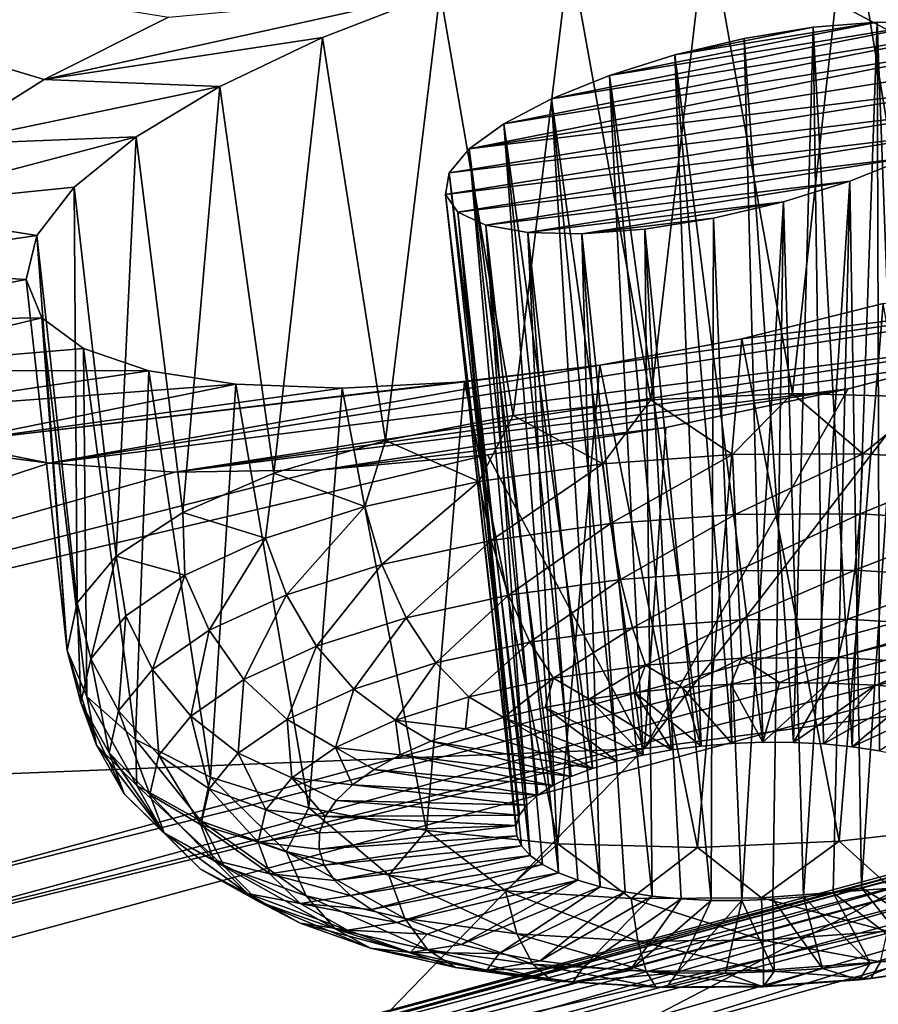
# Model space of a CAD drawing. Header units: metres. Extents: x -92 to 264, y -100 to 50.
# Tile 174 of 256: x 236.37 to 238.18, y -18.23 to -16.15. Entities that reach past the tile are written whole.
import ezdxf

# ---------------------------------------------------------------- set-up
doc = ezdxf.new("R2010")
doc.units = ezdxf.units.M
doc.layers.add('solid_21062050_01', color=7, linetype='CONTINUOUS')

msp = doc.modelspace()

# ---------------------------------------------------------------- linework, layer by layer
at = {"layer": 'solid_21062050_01'}
for points in [[(235.85524, -12.175426, 212.403305), (232.499527, -13.120734, 215.03093), (239.759964, -17.002115, 217.237808)], [(235.85524, -12.175426, 212.403305), (239.759964, -17.002115, 217.237808), (243.269592, -15.884867, 214.134537)], [(232.499527, -13.120734, 215.03093), (235.999741, -18.021542, 220.069366), (239.759964, -17.002115, 217.237808)], [(238.118439, -15.868786, 174.454956), (238.409348, -15.829631, 174.550583), (238.295303, -16.944567, 174.19281)], [(237.820541, -15.927226, 174.416031), (238.118439, -15.868786, 174.454956), (238.00032, -16.93679, 174.14032)], [(238.118439, -15.868786, 174.454956), (238.295303, -16.944567, 174.19281), (238.00032, -16.93679, 174.14032)], [(236.420013, -16.273615, 174.486633), (236.202011, -16.410795, 174.759552), (235.173279, -15.898016, 172.529007)], [(236.68248, -16.14201, 174.264526), (236.420013, -16.273615, 174.486633), (235.173279, -15.898016, 172.529007)], [(237.529984, -16.001503, 174.433533), (237.820541, -15.927226, 174.416031), (237.700958, -16.94997, 174.146729)], [(237.820541, -15.927226, 174.416031), (238.00032, -16.93679, 174.14032), (237.700958, -16.94997, 174.146729)], [(237.256363, -16.088394, 174.504379), (237.529984, -16.001503, 174.433533), (237.410309, -16.983532, 174.211746)], [(237.529984, -16.001503, 174.433533), (237.700958, -16.94997, 174.146729), (237.410309, -16.983532, 174.211746)], [(237.256363, -16.088394, 174.504379), (236.420013, -16.273615, 174.486633), (236.68248, -16.14201, 174.264526)], [(237.007614, -16.184917, 174.624817), (236.420013, -16.273615, 174.486633), (237.256363, -16.088394, 174.504379)], [(237.007614, -16.184917, 174.624817), (237.256363, -16.088394, 174.504379), (237.141068, -17.036009, 174.33252)], [(237.256363, -16.088394, 174.504379), (237.410309, -16.983532, 174.211746), (237.141068, -17.036009, 174.33252)], [(238.295883, -16.15452, 175.475967), (237.491287, -16.314213, 175.376236), (237.613861, -16.26487, 175.311768)], [(238.386688, -16.169821, 175.593323), (237.491287, -16.314213, 175.376236), (238.295883, -16.15452, 175.475967)], [(238.179428, -16.152231, 175.3806), (237.613861, -16.26487, 175.311768), (237.751999, -16.221603, 175.278351)], [(238.295883, -16.15452, 175.475967), (237.613861, -16.26487, 175.311768), (238.179428, -16.152231, 175.3806)], [(238.179428, -16.152231, 175.3806), (237.751999, -16.221603, 175.278351), (238.044083, -16.163261, 175.313339)], [(238.179428, -16.152231, 175.3806), (238.044083, -16.163261, 175.313339), (238.126938, -17.682858, 174.913025)], [(238.179428, -16.152231, 175.3806), (238.126938, -17.682858, 174.913025), (238.18425, -17.691479, 174.943344)], [(238.179428, -16.152231, 175.3806), (238.18425, -17.691479, 174.943344), (238.236954, -17.70265, 174.980423)], [(238.295883, -16.15452, 175.475967), (238.179428, -16.152231, 175.3806), (238.236954, -17.70265, 174.980423)], [(238.386688, -16.169821, 175.593323), (237.39064, -16.366932, 175.467865), (237.491287, -16.314213, 175.376236)], [(238.446884, -16.197042, 175.725403), (237.39064, -16.366932, 175.467865), (238.386688, -16.169821, 175.593323)], [(238.044083, -16.163261, 175.313339), (237.751999, -16.221603, 175.278351), (237.898346, -16.186939, 175.27861)], [(238.044083, -16.163261, 175.313339), (237.898346, -16.186939, 175.27861), (238.002518, -17.673815, 174.874573)], [(238.044083, -16.163261, 175.313339), (238.002518, -17.673815, 174.874573), (238.066025, -17.676935, 174.889969)], [(238.044083, -16.163261, 175.313339), (238.066025, -17.676935, 174.889969), (238.126938, -17.682858, 174.913025)], [(236.791061, -16.288115, 174.790604), (236.420013, -16.273615, 174.486633), (237.007614, -16.184917, 174.624817)], [(236.791061, -16.288115, 174.790604), (237.007614, -16.184917, 174.624817), (236.904999, -17.105108, 174.503784)], [(237.007614, -16.184917, 174.624817), (237.141068, -17.036009, 174.33252), (236.904999, -17.105108, 174.503784)], [(238.446884, -16.197042, 175.725403), (237.317261, -16.420155, 175.581558), (237.39064, -16.366932, 175.467865)], [(238.473511, -16.234499, 175.864471), (237.317261, -16.420155, 175.581558), (238.446884, -16.197042, 175.725403)], [(237.898346, -16.186939, 175.27861), (237.751999, -16.221603, 175.278351), (237.937546, -17.673548, 174.867111)], [(237.898346, -16.186939, 175.27861), (237.937546, -17.673548, 174.867111), (238.002518, -17.673815, 174.874573)], [(237.751999, -16.221603, 175.278351), (237.613861, -16.26487, 175.311768), (237.807587, -17.681547, 174.876328)], [(237.751999, -16.221603, 175.278351), (237.872192, -17.676142, 174.867691), (237.937546, -17.673548, 174.867111)], [(237.751999, -16.221603, 175.278351), (237.807587, -17.681547, 174.876328), (237.872192, -17.676142, 174.867691)], [(238.473511, -16.234499, 175.864471), (238.465439, -16.280003, 176.002747), (237.317261, -16.420155, 175.581558)], [(236.791061, -16.288115, 174.790604), (236.202011, -16.410795, 174.759552), (236.420013, -16.273615, 174.486633)], [(237.317261, -16.420155, 175.581558), (238.465439, -16.280003, 176.002747), (237.275314, -16.470922, 175.710968)], [(238.423248, -16.331051, 176.132645), (237.275314, -16.470922, 175.710968), (238.465439, -16.280003, 176.002747)], [(237.613861, -16.26487, 175.311768), (237.491287, -16.314213, 175.376236), (237.684998, -17.700384, 174.917007)], [(237.613861, -16.26487, 175.311768), (237.744827, -17.689674, 174.892868), (237.807587, -17.681547, 174.876328)], [(237.613861, -16.26487, 175.311768), (237.684998, -17.700384, 174.917007), (237.744827, -17.689674, 174.892868)], [(236.613861, -16.394739, 174.996658), (236.202011, -16.410795, 174.759552), (236.791061, -16.288115, 174.790604)], [(236.613861, -16.394739, 174.996658), (236.791061, -16.288115, 174.790604), (236.712433, -17.187809, 174.718063)], [(236.791061, -16.288115, 174.790604), (236.904999, -17.105108, 174.503784), (236.712433, -17.187809, 174.718063)], [(237.491287, -16.314213, 175.376236), (237.39064, -16.366932, 175.467865), (237.57814, -17.728777, 174.986374)], [(237.491287, -16.314213, 175.376236), (237.62912, -17.713493, 174.948364), (237.684998, -17.700384, 174.917007)], [(237.491287, -16.314213, 175.376236), (237.57814, -17.728777, 174.986374), (237.62912, -17.713493, 174.948364)], [(237.267227, -16.516376, 175.848862), (237.275314, -16.470922, 175.710968), (238.423248, -16.331051, 176.132645)], [(237.267227, -16.516376, 175.848862), (238.423248, -16.331051, 176.132645), (238.349106, -16.38483, 176.246979)], [(237.39064, -16.366932, 175.467865), (237.317261, -16.420155, 175.581558), (237.494293, -17.764791, 175.079666)], [(237.39064, -16.366932, 175.467865), (237.532944, -17.745974, 175.030396), (237.57814, -17.728777, 174.986374)], [(237.39064, -16.366932, 175.467865), (237.494293, -17.764791, 175.079666), (237.532944, -17.745974, 175.030396)], [(237.267227, -16.516376, 175.848862), (238.349106, -16.38483, 176.246979), (237.293518, -16.553814, 175.987061)], [(237.293518, -16.553814, 175.987061), (238.349106, -16.38483, 176.246979), (238.246857, -16.438353, 176.339157)], [(236.613861, -16.394739, 174.996658), (236.043015, -16.545137, 175.067169), (236.202011, -16.410795, 174.759552)], [(236.483002, -16.501068, 175.236191), (236.043015, -16.545137, 175.067169), (236.613861, -16.394739, 174.996658)], [(236.483002, -16.501068, 175.236191), (236.613861, -16.394739, 174.996658), (236.571777, -17.280497, 174.965958)], [(236.613861, -16.394739, 174.996658), (236.712433, -17.187809, 174.718063), (236.571777, -17.280497, 174.965958)], [(237.317261, -16.420155, 175.581558), (237.275314, -16.470922, 175.710968), (237.439133, -17.805973, 175.190582)], [(237.317261, -16.420155, 175.581558), (237.462845, -17.784904, 175.133377), (237.494293, -17.764791, 175.079666)], [(237.317261, -16.420155, 175.581558), (237.439133, -17.805973, 175.190582), (237.462845, -17.784904, 175.133377)], [(237.293518, -16.553814, 175.987061), (238.246857, -16.438353, 176.339157), (237.352615, -16.581116, 176.117783)], [(237.352615, -16.581116, 176.117783), (238.246857, -16.438353, 176.339157), (238.121979, -16.488485, 176.403549)], [(238.121979, -16.488485, 176.403549), (238.246857, -16.438353, 176.339157), (238.146393, -17.980837, 175.758713)], [(238.246857, -16.438353, 176.339157), (238.202271, -17.967728, 175.727371), (238.146393, -17.980837, 175.758713)], [(237.267227, -16.516376, 175.848862), (237.423599, -17.827637, 175.250305), (237.275314, -16.470922, 175.710968)], [(237.275314, -16.470922, 175.710968), (237.423599, -17.827637, 175.250305), (237.439133, -17.805973, 175.190582)], [(237.352615, -16.581116, 176.117783), (238.121979, -16.488485, 176.403549), (237.441376, -16.596767, 176.233856)], [(237.441376, -16.596767, 176.233856), (238.121979, -16.488485, 176.403549), (237.981552, -16.532173, 176.435852)], [(237.981552, -16.532173, 176.435852), (238.121979, -16.488485, 176.403549), (238.023819, -17.999674, 175.799393)], [(238.121979, -16.488485, 176.403549), (238.086563, -17.991547, 175.782867), (238.023819, -17.999674, 175.799393)], [(238.121979, -16.488485, 176.403549), (238.146393, -17.980837, 175.758713), (238.086563, -17.991547, 175.782867)], [(236.483002, -16.501068, 175.236191), (236.404358, -16.602942, 175.500214), (236.043015, -16.545137, 175.067169)], [(236.483002, -16.501068, 175.236191), (236.489182, -17.37912, 175.236679), (236.404358, -16.602942, 175.500214)], [(236.483002, -16.501068, 175.236191), (236.571777, -17.280497, 174.965958), (236.489182, -17.37912, 175.236679)], [(237.267227, -16.516376, 175.848862), (237.416473, -17.84952, 175.311539), (237.423599, -17.827637, 175.250305)], [(237.267227, -16.516376, 175.848862), (237.417892, -17.871252, 175.373215), (237.416473, -17.84952, 175.311539)], [(237.267227, -16.516376, 175.848862), (237.293518, -16.553814, 175.987061), (237.417892, -17.871252, 175.373215)], [(237.441376, -16.596767, 176.233856), (237.981552, -16.532173, 176.435852), (237.555344, -16.599756, 176.328857)], [(237.555344, -16.599756, 176.328857), (237.981552, -16.532173, 176.435852), (237.833969, -16.56665, 176.433685)], [(237.833969, -16.56665, 176.433685), (237.981552, -16.532173, 176.435852), (237.89386, -18.007673, 175.808624)], [(237.981552, -16.532173, 176.435852), (237.959213, -18.005081, 175.808029), (237.89386, -18.007673, 175.808624)], [(237.981552, -16.532173, 176.435852), (238.023819, -17.999674, 175.799393), (237.959213, -18.005081, 175.808029)], [(236.404358, -16.602942, 175.500214), (235.950806, -16.669188, 175.391373), (236.043015, -16.545137, 175.067169)], [(237.293518, -16.553814, 175.987061), (237.427826, -17.892458, 175.43428), (237.417892, -17.871252, 175.373215)], [(237.293518, -16.553814, 175.987061), (237.446121, -17.912775, 175.493698), (237.427826, -17.892458, 175.43428)], [(237.293518, -16.553814, 175.987061), (237.352615, -16.581116, 176.117783), (237.446121, -17.912775, 175.493698)], [(237.555344, -16.599756, 176.328857), (237.833969, -16.56665, 176.433685), (237.688721, -16.589619, 176.397079)], [(237.688721, -16.589619, 176.397079), (237.833969, -16.56665, 176.433685), (237.828873, -18.007406, 175.801163)], [(237.833969, -16.56665, 176.433685), (237.89386, -18.007673, 175.808624), (237.828873, -18.007406, 175.801163)], [(237.352615, -16.581116, 176.117783), (237.472427, -17.931858, 175.550446), (237.446121, -17.912775, 175.493698)], [(237.352615, -16.581116, 176.117783), (237.506332, -17.949379, 175.603546), (237.472427, -17.931858, 175.550446)], [(237.352615, -16.581116, 176.117783), (237.441376, -16.596767, 176.233856), (237.506332, -17.949379, 175.603546)], [(237.441376, -16.596767, 176.233856), (237.547241, -17.96504, 175.652115), (237.506332, -17.949379, 175.603546)], [(237.441376, -16.596767, 176.233856), (237.594452, -17.978571, 175.695313), (237.547241, -17.96504, 175.652115)], [(237.441376, -16.596767, 176.233856), (237.555344, -16.599756, 176.328857), (237.594452, -17.978571, 175.695313)], [(237.555344, -16.599756, 176.328857), (237.688721, -16.589619, 176.397079), (237.704453, -17.998363, 175.762711)], [(237.688721, -16.589619, 176.397079), (237.765381, -18.004286, 175.785767), (237.704453, -17.998363, 175.762711)], [(237.688721, -16.589619, 176.397079), (237.828873, -18.007406, 175.801163), (237.765381, -18.004286, 175.785767)], [(236.3815, -16.696074, 175.777847), (235.950806, -16.669188, 175.391373), (236.404358, -16.602942, 175.500214)], [(236.3815, -16.696074, 175.777847), (236.404358, -16.602942, 175.500214), (236.468262, -17.47937, 175.518356)], [(236.404358, -16.602942, 175.500214), (236.489182, -17.37912, 175.236679), (236.468262, -17.47937, 175.518356)], [(237.555344, -16.599756, 176.328857), (237.647156, -17.989744, 175.732376), (237.594452, -17.978571, 175.695313)], [(237.555344, -16.599756, 176.328857), (237.704453, -17.998363, 175.762711), (237.647156, -17.989744, 175.732376)], [(236.3815, -16.696074, 175.777847), (235.918762, -16.78389, 175.730347), (235.950806, -16.669188, 175.391373)], [(236.41507, -16.776649, 176.057465), (235.918762, -16.78389, 175.730347), (236.3815, -16.696074, 175.777847)], [(236.41507, -16.776649, 176.057465), (236.3815, -16.696074, 175.777847), (236.468262, -17.47937, 175.518356)], [(236.430069, -17.083687, 177.056549), (238.853561, -16.704, 177.685928), (238.496674, -16.823647, 177.791885)], [(237.593643, -16.876957, 177.255249), (238.853561, -16.704, 177.685928), (236.430069, -17.083687, 177.056549)], [(237.893234, -16.821098, 177.304489), (238.853561, -16.704, 177.685928), (237.593643, -16.876957, 177.255249)], [(238.19194, -16.746922, 177.295883), (238.853561, -16.704, 177.685928), (237.893234, -16.821098, 177.304489)], [(238.19194, -16.746922, 177.295883), (237.893234, -16.821098, 177.304489), (238.099487, -17.882675, 176.828705)], [(238.19194, -16.746922, 177.295883), (238.099487, -17.882675, 176.828705), (238.390137, -17.849113, 176.763687)], [(236.41507, -16.776649, 176.057465), (235.953629, -16.888041, 176.085175), (235.918762, -16.78389, 175.730347)], [(236.502914, -16.841675, 176.328171), (235.953629, -16.888041, 176.085175), (236.41507, -16.776649, 176.057465)], [(236.41507, -16.776649, 176.057465), (236.468262, -17.47937, 175.518356), (236.509918, -17.576864, 175.798706)], [(236.502914, -16.841675, 176.328171), (236.41507, -16.776649, 176.057465), (236.509918, -17.576864, 175.798706)], [(236.430069, -17.083687, 177.056549), (238.496674, -16.823647, 177.791885), (236.69577, -17.103178, 177.316177)], [(236.69577, -17.103178, 177.316177), (238.496674, -16.823647, 177.791885), (238.312958, -16.876493, 177.819092)], [(237.893234, -16.821098, 177.304489), (237.593643, -16.876957, 177.255249), (237.800125, -17.895855, 176.835114)], [(237.893234, -16.821098, 177.304489), (237.800125, -17.895855, 176.835114), (238.099487, -17.882675, 176.828705)], [(236.641098, -16.889027, 176.580551), (235.953629, -16.888041, 176.085175), (236.502914, -16.841675, 176.328171)], [(236.502914, -16.841675, 176.328171), (236.509918, -17.576864, 175.798706), (236.612335, -17.667341, 176.065445)], [(236.641098, -16.889027, 176.580551), (236.502914, -16.841675, 176.328171), (236.612335, -17.667341, 176.065445)], [(236.430069, -17.083687, 177.056549), (234.149872, -17.826403, 177.8853), (234.778259, -16.869314, 175.226883)], [(236.214661, -17.040726, 176.760803), (236.430069, -17.083687, 177.056549), (234.778259, -16.869314, 175.226883)], [(236.641098, -16.889027, 176.580551), (236.054764, -16.975346, 176.435776), (235.953629, -16.888041, 176.085175)], [(237.593643, -16.876957, 177.255249), (236.430069, -17.083687, 177.056549), (236.214661, -17.040726, 176.760803)], [(237.593643, -16.876957, 177.255249), (236.214661, -17.040726, 176.760803), (237.307953, -16.91194, 177.151184)], [(236.69577, -17.103178, 177.316177), (238.312958, -16.876493, 177.819092), (238.117844, -16.926729, 177.829636)], [(237.593643, -16.876957, 177.255249), (237.307953, -16.91194, 177.151184), (237.505142, -17.888079, 176.782623)], [(237.593643, -16.876957, 177.255249), (237.505142, -17.888079, 176.782623), (237.800125, -17.895855, 176.835114)], [(237.687576, -17.686489, 180.06636), (238.312958, -16.876493, 177.819092), (241.349915, -17.200474, 181.671509)], [(238.117844, -16.926729, 177.829636), (238.312958, -16.876493, 177.819092), (237.687576, -17.686489, 180.06636)], [(236.824905, -16.917252, 176.806625), (236.054764, -16.975346, 176.435776), (236.641098, -16.889027, 176.580551)], [(236.641098, -16.889027, 176.580551), (236.612335, -17.667341, 176.065445), (236.771042, -17.746849, 176.306946)], [(236.824905, -16.917252, 176.806625), (236.641098, -16.889027, 176.580551), (236.771042, -17.746849, 176.306946)], [(236.824905, -16.917252, 176.806625), (236.214661, -17.040726, 176.760803), (236.054764, -16.975346, 176.435776)], [(237.307953, -16.91194, 177.151184), (236.214661, -17.040726, 176.760803), (237.049149, -16.9252, 176.999207)], [(237.049149, -16.9252, 176.999207), (236.214661, -17.040726, 176.760803), (236.824905, -16.917252, 176.806625)], [(236.69577, -17.103178, 177.316177), (238.117844, -16.926729, 177.829636), (237.007339, -17.097811, 177.532318)], [(236.824905, -16.917252, 176.806625), (236.771042, -17.746849, 176.306946), (236.979095, -17.811911, 176.51265)], [(237.049149, -16.9252, 176.999207), (236.824905, -16.917252, 176.806625), (236.979095, -17.811911, 176.51265)], [(237.049149, -16.9252, 176.999207), (236.979095, -17.811911, 176.51265), (237.227417, -17.859682, 176.673553)], [(237.007339, -17.097811, 177.532318), (238.117844, -16.926729, 177.829636), (237.733063, -17.008648, 177.797012)], [(237.307953, -16.91194, 177.151184), (237.049149, -16.9252, 176.999207), (237.227417, -17.859682, 176.673553)], [(237.307953, -16.91194, 177.151184), (237.227417, -17.859682, 176.673553), (237.505142, -17.888079, 176.782623)], [(237.733063, -17.008648, 177.797012), (238.117844, -16.926729, 177.829636), (237.687576, -17.686489, 180.06636)], [(237.599915, -17.085636, 174.145844), (237.410309, -16.983532, 174.211746), (237.700958, -16.94997, 174.146729)], [(237.873947, -17.065752, 174.117844), (237.599915, -17.085636, 174.145844), (237.700958, -16.94997, 174.146729)], [(237.873947, -17.065752, 174.117844), (237.700958, -16.94997, 174.146729), (238.00032, -16.93679, 174.14032)], [(238.149139, -17.063854, 174.140884), (237.873947, -17.065752, 174.117844), (238.00032, -16.93679, 174.14032)], [(238.149139, -17.063854, 174.140884), (238.00032, -16.93679, 174.14032), (238.295303, -16.944567, 174.19281)], [(238.414932, -17.080015, 174.214096), (238.149139, -17.063854, 174.140884), (238.295303, -16.944567, 174.19281)], [(237.337601, -17.122746, 174.223831), (237.141068, -17.036009, 174.33252), (237.410309, -16.983532, 174.211746)], [(237.599915, -17.085636, 174.145844), (237.337601, -17.122746, 174.223831), (237.410309, -16.983532, 174.211746)], [(239.807007, -17.063814, 217.275574), (239.759964, -17.002115, 217.237808), (235.999741, -18.021542, 220.069366)], [(237.007339, -17.097811, 177.532318), (237.733063, -17.008648, 177.797012), (237.35611, -17.066484, 177.695374)], [(237.35611, -17.066484, 177.695374), (237.733063, -17.008648, 177.797012), (237.687576, -17.686489, 180.06636)], [(237.097076, -17.17565, 174.348785), (236.904999, -17.105108, 174.503784), (237.141068, -17.036009, 174.33252)], [(237.337601, -17.122746, 174.223831), (237.097076, -17.17565, 174.348785), (237.141068, -17.036009, 174.33252)], [(237.35611, -17.066484, 177.695374), (237.687576, -17.686489, 180.06636), (234.149872, -17.826403, 177.8853)], [(237.007339, -17.097811, 177.532318), (237.35611, -17.066484, 177.695374), (234.149872, -17.826403, 177.8853)], [(239.807007, -17.063814, 217.275574), (235.999741, -18.021542, 220.069366), (236.042313, -18.084412, 220.110382)], [(239.844742, -17.139023, 217.294662), (239.807007, -17.063814, 217.275574), (236.042313, -18.084412, 220.110382)], [(237.615952, -17.211689, 174.15921), (237.599915, -17.085636, 174.145844), (237.873947, -17.065752, 174.117844)], [(237.615952, -17.211689, 174.15921), (237.873947, -17.065752, 174.117844), (237.879105, -17.192593, 174.132324)], [(237.879105, -17.192593, 174.132324), (237.873947, -17.065752, 174.117844), (238.149139, -17.063854, 174.140884)], [(237.879105, -17.192593, 174.132324), (238.149139, -17.063854, 174.140884), (238.143372, -17.190769, 174.154449)], [(238.143372, -17.190769, 174.154449), (238.149139, -17.063854, 174.140884), (238.414932, -17.080015, 174.214096)], [(236.430069, -17.083687, 177.056549), (236.69577, -17.103178, 177.316177), (234.149872, -17.826403, 177.8853)], [(237.364044, -17.247324, 174.2341), (237.337601, -17.122746, 174.223831), (237.599915, -17.085636, 174.145844)], [(237.364044, -17.247324, 174.2341), (237.599915, -17.085636, 174.145844), (237.615952, -17.211689, 174.15921)], [(238.143372, -17.190769, 174.154449), (238.414932, -17.080015, 174.214096), (238.398621, -17.206289, 174.224747)], [(236.69577, -17.103178, 177.316177), (237.007339, -17.097811, 177.532318), (234.149872, -17.826403, 177.8853)], [(236.887573, -17.242319, 174.515915), (236.712433, -17.187809, 174.718063), (236.904999, -17.105108, 174.503784)], [(237.097076, -17.17565, 174.348785), (236.887573, -17.242319, 174.515915), (236.904999, -17.105108, 174.503784)], [(237.133072, -17.298128, 174.354095), (237.097076, -17.17565, 174.348785), (237.337601, -17.122746, 174.223831)], [(237.133072, -17.298128, 174.354095), (237.337601, -17.122746, 174.223831), (237.364044, -17.247324, 174.2341)], [(236.076492, -18.160583, 220.132156), (239.844742, -17.139023, 217.294662), (236.042313, -18.084412, 220.110382)], [(236.133209, -19.072174, 219.75946), (239.844742, -17.139023, 217.294662), (236.076492, -18.160583, 220.132156)], [(236.133209, -19.072174, 219.75946), (239.904678, -18.047157, 216.912369), (239.844742, -17.139023, 217.294662)], [(236.931885, -17.362152, 174.514587), (236.887573, -17.242319, 174.515915), (237.097076, -17.17565, 174.348785)], [(236.931885, -17.362152, 174.514587), (237.097076, -17.17565, 174.348785), (237.133072, -17.298128, 174.354095)], [(236.717148, -17.320189, 174.718796), (236.571777, -17.280497, 174.965958), (236.712433, -17.187809, 174.718063)], [(236.887573, -17.242319, 174.515915), (236.717148, -17.320189, 174.718796), (236.712433, -17.187809, 174.718063)], [(237.615952, -17.211689, 174.15921), (237.879105, -17.192593, 174.132324), (237.637283, -17.329535, 174.203735)], [(237.879105, -17.192593, 174.132324), (237.884247, -17.311613, 174.178497), (237.637283, -17.329535, 174.203735)], [(237.879105, -17.192593, 174.132324), (238.143372, -17.190769, 174.154449), (237.884247, -17.311613, 174.178497)], [(238.143372, -17.190769, 174.154449), (238.132263, -17.309902, 174.199265), (237.884247, -17.311613, 174.178497)], [(238.143372, -17.190769, 174.154449), (238.398621, -17.206289, 174.224747), (238.132263, -17.309902, 174.199265)], [(236.914139, -18.483658, 182.280579), (241.349915, -17.200474, 181.671509), (240.225632, -18.305361, 184.740448)], [(236.914139, -18.483658, 182.280579), (237.687576, -17.686489, 180.06636), (241.349915, -17.200474, 181.671509)], [(237.364044, -17.247324, 174.2341), (237.615952, -17.211689, 174.15921), (237.400864, -17.362978, 174.274017)], [(237.615952, -17.211689, 174.15921), (237.637283, -17.329535, 174.203735), (237.400864, -17.362978, 174.274017)], [(238.398621, -17.206289, 174.224747), (238.371811, -17.324469, 174.265244), (238.132263, -17.309902, 174.199265)], [(236.768219, -17.436932, 174.709427), (236.717148, -17.320189, 174.718796), (236.887573, -17.242319, 174.515915)], [(236.768219, -17.436932, 174.709427), (236.887573, -17.242319, 174.515915), (236.931885, -17.362152, 174.514587)], [(237.133072, -17.298128, 174.354095), (237.364044, -17.247324, 174.2341), (237.184082, -17.41066, 174.386627)], [(237.364044, -17.247324, 174.2341), (237.400864, -17.362978, 174.274017), (237.184082, -17.41066, 174.386627)], [(236.571777, -17.280497, 174.965958), (236.51799, -17.497248, 175.199539), (236.489182, -17.37912, 175.236679)], [(236.592361, -17.406267, 174.949631), (236.51799, -17.497248, 175.199539), (236.571777, -17.280497, 174.965958)], [(236.717148, -17.320189, 174.718796), (236.592361, -17.406267, 174.949631), (236.571777, -17.280497, 174.965958)], [(236.931885, -17.362152, 174.514587), (237.133072, -17.298128, 174.354095), (236.99527, -17.470745, 174.537262)], [(237.133072, -17.298128, 174.354095), (237.184082, -17.41066, 174.386627), (236.99527, -17.470745, 174.537262)], [(236.648376, -17.519594, 174.931091), (236.592361, -17.406267, 174.949631), (236.717148, -17.320189, 174.718796)], [(236.648376, -17.519594, 174.931091), (236.717148, -17.320189, 174.718796), (236.768219, -17.436932, 174.709427)], [(237.637283, -17.329535, 174.203735), (237.884247, -17.311613, 174.178497), (237.662491, -17.43148, 174.27652)], [(237.884247, -17.311613, 174.178497), (237.889023, -17.415043, 174.253357), (237.662491, -17.43148, 174.27652)], [(237.884247, -17.311613, 174.178497), (238.132263, -17.309902, 174.199265), (237.889023, -17.415043, 174.253357)], [(238.132263, -17.309902, 174.199265), (238.116516, -17.413473, 174.272415), (237.889023, -17.415043, 174.253357)], [(238.132263, -17.309902, 174.199265), (238.371811, -17.324469, 174.265244), (238.116516, -17.413473, 174.272415)], [(238.371811, -17.324469, 174.265244), (238.336243, -17.426834, 174.332932), (238.116516, -17.413473, 174.272415)], [(237.400864, -17.362978, 174.274017), (237.637283, -17.329535, 174.203735), (237.445633, -17.462158, 174.340973)], [(237.637283, -17.329535, 174.203735), (237.662491, -17.43148, 174.27652), (237.445633, -17.462158, 174.340973)], [(236.768219, -17.436932, 174.709427), (236.931885, -17.362152, 174.514587), (236.841675, -17.540926, 174.720108)], [(236.931885, -17.362152, 174.514587), (236.99527, -17.470745, 174.537262), (236.841675, -17.540926, 174.720108)], [(237.184082, -17.41066, 174.386627), (237.400864, -17.362978, 174.274017), (237.246796, -17.505894, 174.444275)], [(237.400864, -17.362978, 174.274017), (237.445633, -17.462158, 174.340973), (237.246796, -17.505894, 174.444275)], [(236.496918, -17.589634, 175.458939), (236.468262, -17.47937, 175.518356), (236.489182, -17.37912, 175.236679)], [(236.51799, -17.497248, 175.199539), (236.496918, -17.589634, 175.458939), (236.489182, -17.37912, 175.236679)], [(236.592361, -17.406267, 174.949631), (236.576965, -17.606964, 175.171097), (236.51799, -17.497248, 175.199539)], [(236.648376, -17.519594, 174.931091), (236.576965, -17.606964, 175.171097), (236.592361, -17.406267, 174.949631)], [(240.149017, -17.424347, 217.436478), (240.102386, -17.4498, 217.370346), (236.312256, -18.479866, 220.231461)], [(236.354477, -18.45561, 220.300934), (240.149017, -17.424347, 217.436478), (236.312256, -18.479866, 220.231461)], [(240.202301, -17.42194, 217.502457), (240.149017, -17.424347, 217.436478), (236.354477, -18.45561, 220.300934)], [(236.402725, -18.454573, 220.370697), (240.202301, -17.42194, 217.502457), (236.354477, -18.45561, 220.300934)], [(236.402725, -18.454573, 220.370697), (240.257965, -17.442772, 217.562973), (240.202301, -17.42194, 217.502457)], [(236.99527, -17.470745, 174.537262), (237.184082, -17.41066, 174.386627), (237.073608, -17.561007, 174.582443)], [(237.184082, -17.41066, 174.386627), (237.246796, -17.505894, 174.444275), (237.073608, -17.561007, 174.582443)], [(237.662491, -17.43148, 174.27652), (237.889023, -17.415043, 174.253357), (237.689957, -17.51087, 174.372787)], [(237.889023, -17.415043, 174.253357), (237.893127, -17.496126, 174.35202), (237.689957, -17.51087, 174.372787)], [(237.889023, -17.415043, 174.253357), (238.116516, -17.413473, 174.272415), (237.893127, -17.496126, 174.35202)], [(238.116516, -17.413473, 174.272415), (238.097168, -17.494719, 174.36911), (237.893127, -17.496126, 174.35202)], [(238.116516, -17.413473, 174.272415), (238.336243, -17.426834, 174.332932), (238.097168, -17.494719, 174.36911)], [(238.336243, -17.426834, 174.332932), (238.29425, -17.506701, 174.423386), (238.097168, -17.494719, 174.36911)], [(240.102386, -17.4498, 217.370346), (240.066147, -17.496264, 217.309326), (236.279434, -18.5254, 220.167862)], [(236.312256, -18.479866, 220.231461), (240.102386, -17.4498, 217.370346), (236.279434, -18.5254, 220.167862)], [(236.402725, -18.454573, 220.370697), (236.453125, -18.476835, 220.435196), (240.257965, -17.442772, 217.562973)], [(240.257965, -17.442772, 217.562973), (236.453125, -18.476835, 220.435196), (240.31134, -17.484844, 217.6129)], [(236.648376, -17.519594, 174.931091), (236.768219, -17.436932, 174.709427), (236.729202, -17.618505, 174.928146)], [(236.768219, -17.436932, 174.709427), (236.841675, -17.540926, 174.720108), (236.729202, -17.618505, 174.928146)], [(237.445633, -17.462158, 174.340973), (237.662491, -17.43148, 174.27652), (237.495453, -17.538383, 174.430603)], [(237.662491, -17.43148, 174.27652), (237.689957, -17.51087, 174.372787), (237.495453, -17.538383, 174.430603)], [(236.841675, -17.540926, 174.720108), (236.99527, -17.470745, 174.537262), (236.932724, -17.62538, 174.750153)], [(236.99527, -17.470745, 174.537262), (237.073608, -17.561007, 174.582443), (236.932724, -17.62538, 174.750153)], [(237.246796, -17.505894, 174.444275), (237.445633, -17.462158, 174.340973), (237.317108, -17.57761, 174.523254)], [(237.445633, -17.462158, 174.340973), (237.495453, -17.538383, 174.430603), (237.317108, -17.57761, 174.523254)], [(236.453125, -18.476835, 220.435196), (238.436798, -18.015396, 219.086563), (240.31134, -17.484844, 217.6129)], [(236.529922, -17.679874, 175.71785), (236.509918, -17.576864, 175.798706), (236.468262, -17.47937, 175.518356)], [(236.496918, -17.589634, 175.458939), (236.529922, -17.679874, 175.71785), (236.468262, -17.47937, 175.518356)], [(240.066147, -17.496264, 217.309326), (240.043167, -17.560024, 217.258301), (236.258636, -18.58857, 220.115204)], [(236.279434, -18.5254, 220.167862), (240.066147, -17.496264, 217.309326), (236.258636, -18.58857, 220.115204)], [(236.556717, -17.695684, 175.420197), (236.496918, -17.589634, 175.458939), (236.51799, -17.497248, 175.199539)], [(236.556717, -17.695684, 175.420197), (236.51799, -17.497248, 175.199539), (236.576965, -17.606964, 175.171097)], [(237.073608, -17.561007, 174.582443), (237.246796, -17.505894, 174.444275), (237.161774, -17.627043, 174.647171)], [(237.246796, -17.505894, 174.444275), (237.317108, -17.57761, 174.523254), (237.161774, -17.627043, 174.647171)], [(237.495453, -17.538383, 174.430603), (237.689957, -17.51087, 174.372787), (237.570694, -17.582539, 174.52774)], [(237.689957, -17.51087, 174.372787), (237.667953, -17.568274, 174.497406), (237.570694, -17.582539, 174.52774)], [(237.689957, -17.51087, 174.372787), (237.768341, -17.557606, 174.477554), (237.667953, -17.568274, 174.497406)], [(237.689957, -17.51087, 174.372787), (237.893127, -17.496126, 174.35202), (237.768341, -17.557606, 174.477554)], [(237.893127, -17.496126, 174.35202), (237.87059, -17.550671, 174.468475), (237.768341, -17.557606, 174.477554)], [(237.893127, -17.496126, 174.35202), (237.973419, -17.547554, 174.470276), (237.87059, -17.550671, 174.468475)], [(237.893127, -17.496126, 174.35202), (238.097168, -17.494719, 174.36911), (237.973419, -17.547554, 174.470276)], [(238.097168, -17.494719, 174.36911), (238.075516, -17.548294, 174.48291), (237.973419, -17.547554, 174.470276)], [(238.097168, -17.494719, 174.36911), (238.29425, -17.506701, 174.423386), (238.075516, -17.548294, 174.48291)], [(238.29425, -17.506701, 174.423386), (238.175613, -17.552885, 174.506241), (238.075516, -17.548294, 174.48291)], [(238.29425, -17.506701, 174.423386), (238.272446, -17.561266, 174.539978), (238.175613, -17.552885, 174.506241)], [(236.648376, -17.519594, 174.931091), (236.662186, -17.700502, 175.153397), (236.576965, -17.606964, 175.171097)], [(236.648376, -17.519594, 174.931091), (236.729202, -17.618505, 174.928146), (236.662186, -17.700502, 175.153397)], [(236.729202, -17.618505, 174.928146), (236.841675, -17.540926, 174.720108), (236.829559, -17.696541, 174.940979)], [(236.841675, -17.540926, 174.720108), (236.932724, -17.62538, 174.750153), (236.829559, -17.696541, 174.940979)], [(237.317108, -17.57761, 174.523254), (237.495453, -17.538383, 174.430603), (237.390366, -17.621101, 174.618301)], [(237.495453, -17.538383, 174.430603), (237.477768, -17.600222, 174.568222), (237.390366, -17.621101, 174.618301)], [(237.495453, -17.538383, 174.430603), (237.570694, -17.582539, 174.52774), (237.477768, -17.600222, 174.568222)], [(237.87059, -17.550671, 174.468475), (237.872192, -17.676142, 174.867691), (237.768341, -17.557606, 174.477554)], [(237.973419, -17.547554, 174.470276), (237.937546, -17.673548, 174.867111), (237.87059, -17.550671, 174.468475)], [(237.87059, -17.550671, 174.468475), (237.937546, -17.673548, 174.867111), (237.872192, -17.676142, 174.867691)], [(238.075516, -17.548294, 174.48291), (237.937546, -17.673548, 174.867111), (237.973419, -17.547554, 174.470276)], [(238.075516, -17.548294, 174.48291), (238.002518, -17.673815, 174.874573), (237.937546, -17.673548, 174.867111)], [(238.175613, -17.552885, 174.506241), (238.002518, -17.673815, 174.874573), (238.075516, -17.548294, 174.48291)], [(238.175613, -17.552885, 174.506241), (238.066025, -17.676935, 174.889969), (238.002518, -17.673815, 174.874573)], [(238.272446, -17.561266, 174.539978), (238.066025, -17.676935, 174.889969), (238.175613, -17.552885, 174.506241)], [(236.258636, -18.58857, 220.115204), (240.043167, -17.560024, 217.258301), (237.56926, -18.324949, 219.135284)], [(236.932724, -17.62538, 174.750153), (237.073608, -17.561007, 174.582443), (237.035416, -17.68478, 174.797592)], [(237.073608, -17.561007, 174.582443), (237.161774, -17.627043, 174.647171), (237.035416, -17.68478, 174.797592)], [(240.043167, -17.560024, 217.258301), (239.46637, -17.801477, 217.68129), (237.56926, -18.324949, 219.135284)], [(237.667953, -17.568274, 174.497406), (237.744827, -17.689674, 174.892868), (237.570694, -17.582539, 174.52774)], [(237.768341, -17.557606, 174.477554), (237.807587, -17.681547, 174.876328), (237.667953, -17.568274, 174.497406)], [(237.667953, -17.568274, 174.497406), (237.807587, -17.681547, 174.876328), (237.744827, -17.689674, 174.892868)], [(237.768341, -17.557606, 174.477554), (237.872192, -17.676142, 174.867691), (237.807587, -17.681547, 174.876328)], [(238.272446, -17.561266, 174.539978), (238.126938, -17.682858, 174.913025), (238.066025, -17.676935, 174.889969)], [(238.364807, -17.573332, 174.583679), (238.126938, -17.682858, 174.913025), (238.272446, -17.561266, 174.539978)], [(238.364807, -17.573332, 174.583679), (238.18425, -17.691479, 174.943344), (238.126938, -17.682858, 174.913025)], [(236.588425, -17.782343, 175.668839), (236.529922, -17.679874, 175.71785), (236.496918, -17.589634, 175.458939)], [(236.588425, -17.782343, 175.668839), (236.496918, -17.589634, 175.458939), (236.556717, -17.695684, 175.420197)], [(236.615753, -17.7645, 175.966324), (236.612335, -17.667341, 176.065445), (236.509918, -17.576864, 175.798706)], [(236.529922, -17.679874, 175.71785), (236.615753, -17.7645, 175.966324), (236.509918, -17.576864, 175.798706)], [(237.161774, -17.627043, 174.647171), (237.317108, -17.57761, 174.523254), (237.30957, -17.644915, 174.677383)], [(237.317108, -17.57761, 174.523254), (237.390366, -17.621101, 174.618301), (237.30957, -17.644915, 174.677383)], [(237.570694, -17.582539, 174.52774), (237.684998, -17.700384, 174.917007), (237.477768, -17.600222, 174.568222)], [(237.570694, -17.582539, 174.52774), (237.744827, -17.689674, 174.892868), (237.684998, -17.700384, 174.917007)], [(236.556717, -17.695684, 175.420197), (236.576965, -17.606964, 175.171097), (236.643188, -17.783766, 175.387177)], [(236.576965, -17.606964, 175.171097), (236.662186, -17.700502, 175.153397), (236.643188, -17.783766, 175.387177)], [(237.477768, -17.600222, 174.568222), (237.62912, -17.713493, 174.948364), (237.390366, -17.621101, 174.618301)], [(237.477768, -17.600222, 174.568222), (237.684998, -17.700384, 174.917007), (237.62912, -17.713493, 174.948364)], [(236.729202, -17.618505, 174.928146), (236.768082, -17.771751, 175.147583), (236.662186, -17.700502, 175.153397)], [(236.729202, -17.618505, 174.928146), (236.829559, -17.696541, 174.940979), (236.768082, -17.771751, 175.147583)], [(236.829559, -17.696541, 174.940979), (236.932724, -17.62538, 174.750153), (236.942886, -17.748604, 174.96875)], [(236.932724, -17.62538, 174.750153), (237.035416, -17.68478, 174.797592), (236.942886, -17.748604, 174.96875)], [(237.035416, -17.68478, 174.797592), (237.161774, -17.627043, 174.647171), (237.171783, -17.700108, 174.819427)], [(237.161774, -17.627043, 174.647171), (237.236404, -17.67136, 174.744705), (237.171783, -17.700108, 174.819427)], [(237.161774, -17.627043, 174.647171), (237.30957, -17.644915, 174.677383), (237.236404, -17.67136, 174.744705)], [(237.390366, -17.621101, 174.618301), (237.57814, -17.728777, 174.986374), (237.30957, -17.644915, 174.677383)], [(237.390366, -17.621101, 174.618301), (237.62912, -17.713493, 174.948364), (237.57814, -17.728777, 174.986374)], [(237.30957, -17.644915, 174.677383), (237.57814, -17.728777, 174.986374), (237.236404, -17.67136, 174.744705)], [(236.751114, -17.840261, 176.194809), (236.771042, -17.746849, 176.306946), (236.612335, -17.667341, 176.065445)], [(236.615753, -17.7645, 175.966324), (236.751114, -17.840261, 176.194809), (236.612335, -17.667341, 176.065445)], [(237.236404, -17.67136, 174.744705), (237.532944, -17.745974, 175.030396), (237.171783, -17.700108, 174.819427)], [(237.236404, -17.67136, 174.744705), (237.57814, -17.728777, 174.986374), (237.532944, -17.745974, 175.030396)], [(233.292343, -18.762859, 180.48642), (237.687576, -17.686489, 180.06636), (236.914139, -18.483658, 182.280579)], [(233.292343, -18.762859, 180.48642), (234.149872, -17.826403, 177.8853), (237.687576, -17.686489, 180.06636)], [(236.670853, -17.863611, 175.90744), (236.615753, -17.7645, 175.966324), (236.529922, -17.679874, 175.71785)], [(236.670853, -17.863611, 175.90744), (236.529922, -17.679874, 175.71785), (236.588425, -17.782343, 175.668839)], [(236.556717, -17.695684, 175.420197), (236.643188, -17.783766, 175.387177), (236.672928, -17.865095, 175.620514)], [(236.588425, -17.782343, 175.668839), (236.556717, -17.695684, 175.420197), (236.672928, -17.865095, 175.620514)], [(236.829559, -17.696541, 174.940979), (236.887741, -17.816063, 175.154053), (236.768082, -17.771751, 175.147583)], [(236.829559, -17.696541, 174.940979), (236.942886, -17.748604, 174.96875), (236.887741, -17.816063, 175.154053)], [(236.942886, -17.748604, 174.96875), (237.035416, -17.68478, 174.797592), (237.071335, -17.763035, 174.987228)], [(237.035416, -17.68478, 174.797592), (237.116531, -17.730795, 174.900604), (237.071335, -17.763035, 174.987228)], [(237.035416, -17.68478, 174.797592), (237.171783, -17.700108, 174.819427), (237.116531, -17.730795, 174.900604)], [(236.643188, -17.783766, 175.387177), (236.662186, -17.700502, 175.153397), (236.750656, -17.848125, 175.36203)], [(236.662186, -17.700502, 175.153397), (236.768082, -17.771751, 175.147583), (236.750656, -17.848125, 175.36203)], [(237.171783, -17.700108, 174.819427), (237.494293, -17.764791, 175.079666), (237.116531, -17.730795, 174.900604)], [(237.171783, -17.700108, 174.819427), (237.532944, -17.745974, 175.030396), (237.494293, -17.764791, 175.079666)], [(237.116531, -17.730795, 174.900604), (237.462845, -17.784904, 175.133377), (237.071335, -17.763035, 174.987228)], [(237.116531, -17.730795, 174.900604), (237.494293, -17.764791, 175.079666), (237.462845, -17.784904, 175.133377)], [(236.751114, -17.840261, 176.194809), (236.930801, -17.904245, 176.394531), (236.771042, -17.746849, 176.306946)], [(236.930801, -17.904245, 176.394531), (236.979095, -17.811911, 176.51265), (236.771042, -17.746849, 176.306946)], [(236.942886, -17.748604, 174.96875), (237.013245, -17.830542, 175.172363), (236.887741, -17.816063, 175.154053)], [(236.942886, -17.748604, 174.96875), (237.036758, -17.796423, 175.078186), (237.013245, -17.830542, 175.172363)], [(236.942886, -17.748604, 174.96875), (237.071335, -17.763035, 174.987228), (237.036758, -17.796423, 175.078186)], [(236.588425, -17.782343, 175.668839), (236.672928, -17.865095, 175.620514), (236.75029, -17.941364, 175.844452)], [(236.670853, -17.863611, 175.90744), (236.588425, -17.782343, 175.668839), (236.75029, -17.941364, 175.844452)], [(236.800842, -17.936365, 176.126862), (236.751114, -17.840261, 176.194809), (236.615753, -17.7645, 175.966324)], [(236.800842, -17.936365, 176.126862), (236.615753, -17.7645, 175.966324), (236.670853, -17.863611, 175.90744)], [(236.750656, -17.848125, 175.36203), (236.768082, -17.771751, 175.147583), (236.872116, -17.884563, 175.34639)], [(236.768082, -17.771751, 175.147583), (236.887741, -17.816063, 175.154053), (236.872116, -17.884563, 175.34639)], [(237.071335, -17.763035, 174.987228), (237.439133, -17.805973, 175.190582), (237.036758, -17.796423, 175.078186)], [(237.071335, -17.763035, 174.987228), (237.462845, -17.784904, 175.133377), (237.439133, -17.805973, 175.190582)], [(236.643188, -17.783766, 175.387177), (236.750656, -17.848125, 175.36203), (236.777939, -17.922726, 175.576065)], [(236.672928, -17.865095, 175.620514), (236.643188, -17.783766, 175.387177), (236.777939, -17.922726, 175.576065)], [(237.036758, -17.796423, 175.078186), (237.423599, -17.827637, 175.250305), (237.013245, -17.830542, 175.172363)], [(237.036758, -17.796423, 175.078186), (237.439133, -17.805973, 175.190582), (237.423599, -17.827637, 175.250305)], [(239.46637, -17.801477, 217.68129), (239.19516, -18.482656, 217.679184), (237.56926, -18.324949, 219.135284)], [(236.872116, -17.884563, 175.34639), (236.887741, -17.816063, 175.154053), (237.001083, -17.864958, 175.268555)], [(236.887741, -17.816063, 175.154053), (237.013245, -17.830542, 175.172363), (237.001083, -17.864958, 175.268555)], [(236.930801, -17.904245, 176.394531), (237.147903, -17.953993, 176.5578), (236.979095, -17.811911, 176.51265)], [(237.147903, -17.953993, 176.5578), (237.227417, -17.859682, 176.673553), (236.979095, -17.811911, 176.51265)], [(236.973389, -17.99781, 176.318649), (236.930801, -17.904245, 176.394531), (236.751114, -17.840261, 176.194809)], [(236.973389, -17.99781, 176.318649), (236.751114, -17.840261, 176.194809), (236.800842, -17.936365, 176.126862)], [(237.001083, -17.864958, 175.268555), (237.013245, -17.830542, 175.172363), (237.416473, -17.84952, 175.311539)], [(237.013245, -17.830542, 175.172363), (237.423599, -17.827637, 175.250305), (237.416473, -17.84952, 175.311539)], [(236.670853, -17.863611, 175.90744), (236.75029, -17.941364, 175.844452), (236.872284, -18.009644, 176.050385)], [(236.800842, -17.936365, 176.126862), (236.670853, -17.863611, 175.90744), (236.872284, -18.009644, 176.050385)], [(236.672928, -17.865095, 175.620514), (236.777939, -17.922726, 175.576065), (236.848907, -17.992683, 175.781464)], [(236.75029, -17.941364, 175.844452), (236.672928, -17.865095, 175.620514), (236.848907, -17.992683, 175.781464)], [(236.750656, -17.848125, 175.36203), (236.872116, -17.884563, 175.34639), (236.896591, -17.951471, 175.538361)], [(236.777939, -17.922726, 175.576065), (236.750656, -17.848125, 175.36203), (236.896591, -17.951471, 175.538361)], [(236.872116, -17.884563, 175.34639), (237.001083, -17.864958, 175.268555), (237.000427, -17.89924, 175.365555)], [(237.000427, -17.89924, 175.365555), (237.416473, -17.84952, 175.311539), (237.417892, -17.871252, 175.373215)], [(237.000427, -17.89924, 175.365555), (237.001083, -17.864958, 175.268555), (237.416473, -17.84952, 175.311539)], [(237.147903, -17.953993, 176.5578), (237.394089, -17.987595, 176.67836), (237.227417, -17.859682, 176.673553)], [(237.394089, -17.987595, 176.67836), (237.505142, -17.888079, 176.782623), (237.227417, -17.859682, 176.673553)], [(238.209091, -17.981972, 176.746597), (238.390137, -17.849113, 176.763687), (238.099487, -17.882675, 176.828705)], [(236.872116, -17.884563, 175.34639), (237.000427, -17.89924, 175.365555), (237.011292, -17.932961, 175.462143)], [(236.896591, -17.951471, 175.538361), (236.872116, -17.884563, 175.34639), (237.011292, -17.932961, 175.462143)], [(237.011292, -17.932961, 175.462143), (237.000427, -17.89924, 175.365555), (237.417892, -17.871252, 175.373215)], [(237.011292, -17.932961, 175.462143), (237.417892, -17.871252, 175.373215), (237.427826, -17.892458, 175.43428)], [(237.935074, -18.001858, 176.774612), (238.099487, -17.882675, 176.828705), (237.800125, -17.895855, 176.835114)], [(237.935074, -18.001858, 176.774612), (238.209091, -17.981972, 176.746597), (238.099487, -17.882675, 176.828705)], [(237.181885, -18.045584, 176.475449), (237.147903, -17.953993, 176.5578), (236.930801, -17.904245, 176.394531)], [(237.181885, -18.045584, 176.475449), (236.930801, -17.904245, 176.394531), (236.973389, -17.99781, 176.318649)], [(237.033539, -17.965691, 175.557114), (237.011292, -17.932961, 175.462143), (237.427826, -17.892458, 175.43428)], [(237.033539, -17.965691, 175.557114), (237.427826, -17.892458, 175.43428), (237.446121, -17.912775, 175.493698)], [(237.394089, -17.987595, 176.67836), (237.659882, -18.003756, 176.751556), (237.505142, -17.888079, 176.782623)], [(237.659882, -18.003756, 176.751556), (237.800125, -17.895855, 176.835114), (237.505142, -17.888079, 176.782623)], [(237.659882, -18.003756, 176.751556), (237.935074, -18.001858, 176.774612), (237.800125, -17.895855, 176.835114)], [(236.777939, -17.922726, 175.576065), (236.896591, -17.951471, 175.538361), (236.960236, -18.014219, 175.722595)], [(236.848907, -17.992683, 175.781464), (236.777939, -17.922726, 175.576065), (236.960236, -18.014219, 175.722595)], [(237.066879, -17.997021, 175.649261), (237.033539, -17.965691, 175.557114), (237.446121, -17.912775, 175.493698)], [(237.066879, -17.997021, 175.649261), (237.446121, -17.912775, 175.493698), (237.472427, -17.931858, 175.550446)], [(236.75029, -17.941364, 175.844452), (236.848907, -17.992683, 175.781464), (236.9608, -18.055315, 175.970352)], [(236.872284, -18.009644, 176.050385), (236.75029, -17.941364, 175.844452), (236.9608, -18.055315, 175.970352)], [(236.800842, -17.936365, 176.126862), (236.872284, -18.009644, 176.050385), (237.034225, -18.06731, 176.230377)], [(236.973389, -17.99781, 176.318649), (236.800842, -17.936365, 176.126862), (237.034225, -18.06731, 176.230377)], [(236.896591, -17.951471, 175.538361), (237.011292, -17.932961, 175.462143), (237.033539, -17.965691, 175.557114)], [(237.110901, -18.026556, 175.737442), (237.066879, -17.997021, 175.649261), (237.472427, -17.931858, 175.550446)], [(237.110901, -18.026556, 175.737442), (237.472427, -17.931858, 175.550446), (237.506332, -17.949379, 175.603546)], [(236.896591, -17.951471, 175.538361), (237.033539, -17.965691, 175.557114), (237.066879, -17.997021, 175.649261)], [(236.960236, -18.014219, 175.722595), (236.896591, -17.951471, 175.538361), (237.066879, -17.997021, 175.649261)], [(237.165054, -18.053926, 175.820526), (237.110901, -18.026556, 175.737442), (237.506332, -17.949379, 175.603546)], [(237.418289, -18.07785, 176.591217), (237.394089, -17.987595, 176.67836), (237.147903, -17.953993, 176.5578)], [(237.418289, -18.07785, 176.591217), (237.147903, -17.953993, 176.5578), (237.181885, -18.045584, 176.475449)], [(237.165054, -18.053926, 175.820526), (237.506332, -17.949379, 175.603546), (237.547241, -17.96504, 175.652115)], [(237.228653, -18.078787, 175.897476), (237.165054, -18.053926, 175.820526), (237.547241, -17.96504, 175.652115)], [(237.300903, -18.100824, 175.967346), (237.228653, -18.078787, 175.897476), (237.547241, -17.96504, 175.652115)], [(237.300903, -18.100824, 175.967346), (237.547241, -17.96504, 175.652115), (237.594452, -17.978571, 175.695313)], [(238.35463, -18.108475, 176.097809), (238.146393, -17.980837, 175.758713), (238.202271, -17.967728, 175.727371)], [(237.38089, -18.119764, 176.029221), (237.300903, -18.100824, 175.967346), (237.594452, -17.978571, 175.695313)], [(237.38089, -18.119764, 176.029221), (237.594452, -17.978571, 175.695313), (237.647156, -17.989744, 175.732376)], [(237.46759, -18.135365, 176.082352), (237.38089, -18.119764, 176.029221), (237.647156, -17.989744, 175.732376)], [(237.673538, -18.09337, 176.66153), (237.659882, -18.003756, 176.751556), (237.394089, -17.987595, 176.67836)], [(237.673538, -18.09337, 176.66153), (237.394089, -17.987595, 176.67836), (237.418289, -18.07785, 176.591217)], [(237.46759, -18.135365, 176.082352), (237.647156, -17.989744, 175.732376), (237.704453, -17.998363, 175.762711)], [(238.200958, -18.072453, 176.656754), (238.209091, -17.981972, 176.746597), (237.935074, -18.001858, 176.774612)], [(238.261703, -18.126158, 176.138275), (238.086563, -17.991547, 175.782867), (238.146393, -17.980837, 175.758713)], [(238.35463, -18.108475, 176.097809), (238.261703, -18.126158, 176.138275), (238.146393, -17.980837, 175.758713)], [(236.848907, -17.992683, 175.781464), (236.960236, -18.014219, 175.722595), (237.060593, -18.070393, 175.892014)], [(236.9608, -18.055315, 175.970352), (236.848907, -17.992683, 175.781464), (237.060593, -18.070393, 175.892014)], [(236.872284, -18.009644, 176.050385), (236.9608, -18.055315, 175.970352), (237.109344, -18.10821, 176.135452)], [(237.034225, -18.06731, 176.230377), (236.872284, -18.009644, 176.050385), (237.109344, -18.10821, 176.135452)], [(236.960236, -18.014219, 175.722595), (237.066879, -17.997021, 175.649261), (237.110901, -18.026556, 175.737442)], [(236.973389, -17.99781, 176.318649), (237.034225, -18.06731, 176.230377), (237.229904, -18.112146, 176.377533)], [(237.181885, -18.045584, 176.475449), (236.973389, -17.99781, 176.318649), (237.229904, -18.112146, 176.377533)], [(237.559952, -18.14743, 176.126053), (237.46759, -18.135365, 176.082352), (237.704453, -17.998363, 175.762711)], [(237.559952, -18.14743, 176.126053), (237.704453, -17.998363, 175.762711), (237.765381, -18.004286, 175.785767)], [(237.656784, -18.155811, 176.159775), (237.559952, -18.14743, 176.126053), (237.765381, -18.004286, 175.785767)], [(237.656784, -18.155811, 176.159775), (237.765381, -18.004286, 175.785767), (237.828873, -18.007406, 175.801163)], [(237.756882, -18.160402, 176.183105), (237.656784, -18.155811, 176.159775), (237.828873, -18.007406, 175.801163)], [(237.937805, -18.091549, 176.683655), (237.935074, -18.001858, 176.774612), (237.659882, -18.003756, 176.751556)], [(237.937805, -18.091549, 176.683655), (237.659882, -18.003756, 176.751556), (237.673538, -18.09337, 176.66153)], [(237.756882, -18.160402, 176.183105), (237.828873, -18.007406, 175.801163), (237.89386, -18.007673, 175.808624)], [(237.858994, -18.161142, 176.195755), (237.756882, -18.160402, 176.183105), (237.89386, -18.007673, 175.808624)], [(237.961807, -18.158026, 176.19754), (237.858994, -18.161142, 176.195755), (237.89386, -18.007673, 175.808624)], [(237.961807, -18.158026, 176.19754), (237.89386, -18.007673, 175.808624), (237.959213, -18.005081, 175.808029)], [(238.200958, -18.072453, 176.656754), (237.935074, -18.001858, 176.774612), (237.937805, -18.091549, 176.683655)], [(238.064056, -18.151091, 176.188461), (237.959213, -18.005081, 175.808029), (238.023819, -17.999674, 175.799393)], [(238.064056, -18.151091, 176.188461), (237.961807, -18.158026, 176.19754), (237.959213, -18.005081, 175.808029)], [(238.164444, -18.140423, 176.168625), (238.023819, -17.999674, 175.799393), (238.086563, -17.991547, 175.782867)], [(238.164444, -18.140423, 176.168625), (238.064056, -18.151091, 176.188461), (238.023819, -17.999674, 175.799393)], [(238.261703, -18.126158, 176.138275), (238.164444, -18.140423, 176.168625), (238.086563, -17.991547, 175.782867)], [(236.453125, -18.476835, 220.435196), (236.501465, -18.520281, 220.488922), (238.436798, -18.015396, 219.086563)], [(238.436798, -18.015396, 219.086563), (236.501465, -18.520281, 220.488922), (238.647369, -19.389025, 220.690384)], [(236.960236, -18.014219, 175.722595), (237.110901, -18.026556, 175.737442), (237.165054, -18.053926, 175.820526)], [(237.060593, -18.070393, 175.892014), (236.960236, -18.014219, 175.722595), (237.165054, -18.053926, 175.820526)], [(236.133209, -19.072174, 219.75946), (238.299072, -18.262344, 217.510071), (239.904678, -18.047157, 216.912369)], [(237.181885, -18.045584, 176.475449), (237.229904, -18.112146, 176.377533), (237.451767, -18.142429, 176.486176)], [(237.418289, -18.07785, 176.591217), (237.181885, -18.045584, 176.475449), (237.451767, -18.142429, 176.486176)], [(236.9608, -18.055315, 175.970352), (237.060593, -18.070393, 175.892014), (237.193832, -18.117834, 176.040085)], [(237.109344, -18.10821, 176.135452), (236.9608, -18.055315, 175.970352), (237.193832, -18.117834, 176.040085)], [(237.034225, -18.06731, 176.230377), (237.109344, -18.10821, 176.135452), (237.288818, -18.149334, 176.270432)], [(237.229904, -18.112146, 176.377533), (237.034225, -18.06731, 176.230377), (237.288818, -18.149334, 176.270432)], [(237.060593, -18.070393, 175.892014), (237.165054, -18.053926, 175.820526), (237.228653, -18.078787, 175.897476)], [(237.193832, -18.117834, 176.040085), (237.060593, -18.070393, 175.892014), (237.228653, -18.078787, 175.897476)], [(238.200958, -18.072453, 176.656754), (237.937805, -18.091549, 176.683655), (238.18631, -18.137363, 176.547684)], [(237.193832, -18.117834, 176.040085), (237.228653, -18.078787, 175.897476), (237.300903, -18.100824, 175.967346)], [(237.418289, -18.07785, 176.591217), (237.451767, -18.142429, 176.486176), (237.691315, -18.156996, 176.552155)], [(237.673538, -18.09337, 176.66153), (237.418289, -18.07785, 176.591217), (237.691315, -18.156996, 176.552155)], [(237.937805, -18.091549, 176.683655), (237.673538, -18.09337, 176.66153), (237.939346, -18.155285, 176.572922)], [(237.673538, -18.09337, 176.66153), (237.691315, -18.156996, 176.552155), (237.939346, -18.155285, 176.572922)], [(237.937805, -18.091549, 176.683655), (237.939346, -18.155285, 176.572922), (238.18631, -18.137363, 176.547684)], [(237.109344, -18.10821, 176.135452), (237.193832, -18.117834, 176.040085), (237.354797, -18.15472, 176.161148)], [(237.288818, -18.149334, 176.270432), (237.109344, -18.10821, 176.135452), (237.354797, -18.15472, 176.161148)], [(237.193832, -18.117834, 176.040085), (237.300903, -18.100824, 175.967346), (237.38089, -18.119764, 176.029221)], [(237.229904, -18.112146, 176.377533), (237.288818, -18.149334, 176.270432), (237.492325, -18.177113, 176.370087)], [(237.451767, -18.142429, 176.486176), (237.229904, -18.112146, 176.377533), (237.492325, -18.177113, 176.370087)], [(237.354797, -18.15472, 176.161148), (237.193832, -18.117834, 176.040085), (237.38089, -18.119764, 176.029221)], [(237.354797, -18.15472, 176.161148), (237.38089, -18.119764, 176.029221), (237.46759, -18.135365, 176.082352)], [(237.354797, -18.15472, 176.161148), (237.46759, -18.135365, 176.082352), (237.559952, -18.14743, 176.126053)], [(238.141632, -18.175467, 176.301132), (238.164444, -18.140423, 176.168625), (238.261703, -18.126158, 176.138275)], [(238.336136, -18.147951, 176.243317), (238.141632, -18.175467, 176.301132), (238.261703, -18.126158, 176.138275)], [(237.288818, -18.149334, 176.270432), (237.354797, -18.15472, 176.161148), (237.537338, -18.179634, 176.250534)], [(237.492325, -18.177113, 176.370087), (237.288818, -18.149334, 176.270432), (237.537338, -18.179634, 176.250534)], [(237.537338, -18.179634, 176.250534), (237.354797, -18.15472, 176.161148), (237.559952, -18.14743, 176.126053)], [(237.451767, -18.142429, 176.486176), (237.492325, -18.177113, 176.370087), (237.712067, -18.190472, 176.430603)], [(237.691315, -18.156996, 176.552155), (237.451767, -18.142429, 176.486176), (237.712067, -18.190472, 176.430603)], [(237.537338, -18.179634, 176.250534), (237.559952, -18.14743, 176.126053), (237.656784, -18.155811, 176.159775)], [(237.537338, -18.179634, 176.250534), (237.656784, -18.155811, 176.159775), (237.756882, -18.160402, 176.183105)], [(237.939346, -18.155285, 176.572922), (237.691315, -18.156996, 176.552155), (237.93956, -18.188904, 176.449661)], [(237.691315, -18.156996, 176.552155), (237.712067, -18.190472, 176.430603), (237.93956, -18.188904, 176.449661)], [(237.938461, -18.19021, 176.321899), (237.961807, -18.158026, 176.19754), (238.064056, -18.151091, 176.188461)], [(238.141632, -18.175467, 176.301132), (237.938461, -18.19021, 176.321899), (238.064056, -18.151091, 176.188461)], [(238.18631, -18.137363, 176.547684), (237.939346, -18.155285, 176.572922), (238.166092, -18.172464, 176.426514)], [(237.939346, -18.155285, 176.572922), (237.93956, -18.188904, 176.449661), (238.166092, -18.172464, 176.426514)], [(238.141632, -18.175467, 176.301132), (238.064056, -18.151091, 176.188461), (238.164444, -18.140423, 176.168625)], [(238.166092, -18.172464, 176.426514), (238.141632, -18.175467, 176.301132), (238.336136, -18.147951, 176.243317)], [(238.18631, -18.137363, 176.547684), (238.166092, -18.172464, 176.426514), (238.382935, -18.141788, 176.362045)], [(238.382935, -18.141788, 176.362045), (238.166092, -18.172464, 176.426514), (238.336136, -18.147951, 176.243317)], [(237.492325, -18.177113, 176.370087), (237.537338, -18.179634, 176.250534), (237.734406, -18.191618, 176.30481)], [(237.712067, -18.190472, 176.430603), (237.492325, -18.177113, 176.370087), (237.734406, -18.191618, 176.30481)], [(237.734406, -18.191618, 176.30481), (237.537338, -18.179634, 176.250534), (237.756882, -18.160402, 176.183105)], [(237.734406, -18.191618, 176.30481), (237.756882, -18.160402, 176.183105), (237.858994, -18.161142, 176.195755)], [(237.938461, -18.19021, 176.321899), (237.734406, -18.191618, 176.30481), (237.858994, -18.161142, 176.195755)], [(237.938461, -18.19021, 176.321899), (237.858994, -18.161142, 176.195755), (237.961807, -18.158026, 176.19754)], [(237.93956, -18.188904, 176.449661), (237.938461, -18.19021, 176.321899), (238.141632, -18.175467, 176.301132)], [(238.166092, -18.172464, 176.426514), (237.93956, -18.188904, 176.449661), (238.141632, -18.175467, 176.301132)], [(237.93956, -18.188904, 176.449661), (237.712067, -18.190472, 176.430603), (237.938461, -18.19021, 176.321899)], [(237.712067, -18.190472, 176.430603), (237.734406, -18.191618, 176.30481), (237.938461, -18.19021, 176.321899)]]:
    msp.add_3dface(points, dxfattribs=at)

doc.saveas('drawing.dxf')
